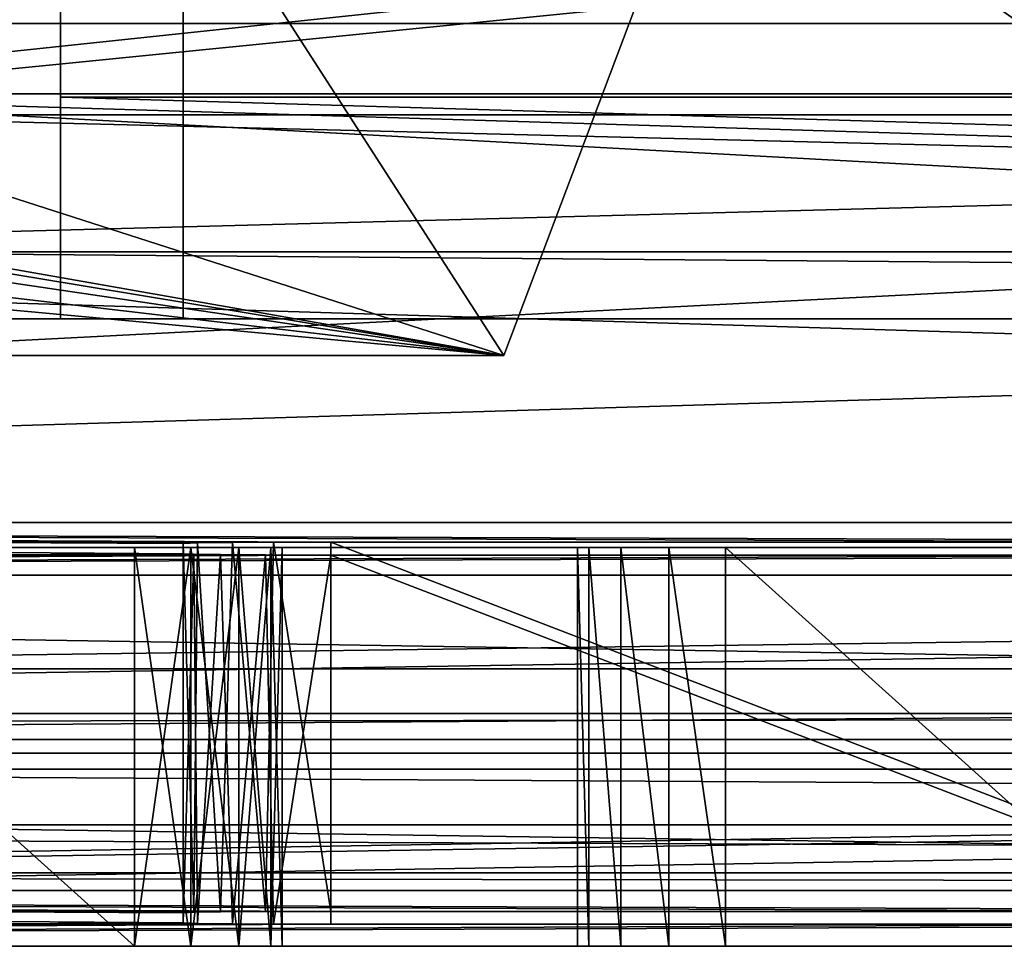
# Model space of a CAD drawing. Extents: x -3 to 104, y -79 to 161.
# Tile 12 of 203: x 37 to 44, y -79 to -73. Entities that reach past the tile are written whole.
import ezdxf

# ---------------------------------------------------------------- set-up
doc = ezdxf.new("R2010")
doc.units = 0
doc.header["$MEASUREMENT"] = 0

msp = doc.modelspace()

# ---------------------------------------------------------------- linework, layer by layer
for points in [[(37.299999, -58.849998, 18.9), (88.099998, -58.849998, 18.9), (88.099998, -74.849998, 18.9)], [(37.299999, -74.849998, 18.9), (37.299999, -58.849998, 18.9), (88.099998, -74.849998, 18.9)], [(37.299999, -73.349998, 39.099998), (37.299999, -61.349998, 50.799999), (37.299999, -58.849998, 50.799999)], [(37.299999, -58.849998, 18.9), (37.299999, -73.349998, 39.099998), (37.299999, -58.849998, 50.799999)], [(37.299999, -74.849998, 18.9), (37.299999, -73.349998, 39.099998), (37.299999, -58.849998, 18.9)], [(37.299999, -73.349998, 39.099998), (37.299999, -70.849998, 50.799999), (37.299999, -61.349998, 50.799999)], [(34.91, -61.897999, 19.4), (34.91, -74.398003, 19.4), (82.510002, -74.398003, 19.4)], [(34.91, -61.897999, 19.4), (82.510002, -74.398003, 19.4), (82.510002, -61.897999, 19.4)], [(8.9287, -73.721001, 55), (38.380001, -66.449997, 55), (8.2265, -70.783096, 55)], [(8.9287, -73.721001, 55), (38.684502, -67.980698, 55), (38.380001, -66.449997, 55)], [(38.380001, -66.449997, 52.5), (9.9201, -73.729599, 52.5), (9.3793, -70.927399, 52.5)], [(38.684502, -67.980698, 52.5), (9.9201, -73.729599, 52.5), (38.380001, -66.449997, 52.5)], [(8.9287, -77.221199, 55), (38.684502, -67.980698, 55), (8.9287, -73.721001, 55)], [(8.9287, -77.221199, 55), (39.551601, -69.278397, 55), (38.684502, -67.980698, 55)], [(38.684502, -67.980698, 52.5), (9.9201, -76.229897, 52.5), (9.9201, -73.729599, 52.5)], [(39.551601, -69.278397, 52.5), (9.9201, -76.229897, 52.5), (38.684502, -67.980698, 52.5)], [(46.630001, -68.849998, 27.200001), (38.130001, -68.849998, 27.200001), (46.630001, -74.849998, 27.200001)], [(46.630001, -74.849998, 27.200001), (38.130001, -68.849998, 27.200001), (38.130001, -74.849998, 27.200001)], [(38.130001, -68.849998, 37.200001), (46.630001, -74.849998, 37.200001), (38.130001, -74.849998, 37.200001)], [(38.130001, -68.849998, 37.200001), (46.630001, -68.849998, 37.200001), (46.630001, -74.849998, 37.200001)], [(38.130001, -68.849998, 27.200001), (38.130001, -68.849998, 37.200001), (38.130001, -74.849998, 27.200001)], [(38.130001, -74.849998, 27.200001), (38.130001, -68.849998, 37.200001), (38.130001, -74.849998, 37.200001)], [(8.9287, -77.221199, 55), (40.8493, -70.1455, 55), (39.551601, -69.278397, 55)], [(40.8493, -70.1455, 52.5), (9.9201, -76.229897, 52.5), (39.551601, -69.278397, 52.5)], [(15.7866, -70.784103, 6.9), (40.299999, -75.099998, 6.9), (42.299999, -69.800003, 6.9)], [(42.299999, -69.800003, 5.3), (40.299999, -75.099998, 5.3), (37.053398, -70.058998, 5.3)], [(40.299999, -75.099998, 5.3), (42.299999, -69.800003, 6.9), (40.299999, -75.099998, 6.9)], [(40.299999, -75.099998, 5.3), (42.299999, -69.800003, 5.3), (42.299999, -69.800003, 6.9)], [(90.300003, -72.849998, 17.299999), (10.3, -72.849998, 17.299999), (9.7291, -69.979897, 17.299999)], [(90.870903, -69.979897, 17.299999), (90.300003, -72.849998, 17.299999), (9.7291, -69.979897, 17.299999)], [(40.299999, -75.099998, 5.3), (31.686701, -72.328102, 5.3), (37.053398, -70.058998, 5.3)], [(8.9287, -77.221199, 55), (42.380001, -70.449997, 55), (40.8493, -70.1455, 55)], [(42.380001, -70.449997, 52.5), (9.9201, -76.229897, 52.5), (40.8493, -70.1455, 52.5)], [(8.9287, -77.221199, 55), (91.671097, -77.221199, 55), (42.380001, -70.449997, 55)], [(90.679802, -76.229897, 52.5), (9.9201, -76.229897, 52.5), (42.380001, -70.449997, 52.5)], [(61.185699, -70.473701, 1), (34.259499, -73.3265, 1), (39.414299, -70.473701, 1)], [(66.3405, -73.3265, 1), (34.259499, -73.3265, 1), (61.185699, -70.473701, 1)], [(34.259499, -73.3265, 1), (36.737701, -72.213097, -1.6), (39.414299, -70.473701, 1)], [(90.679802, -76.229897, 52.5), (42.380001, -70.449997, 52.5), (83.019997, -70.449997, 52.5)], [(42.380001, -70.449997, 55), (91.671097, -77.221199, 55), (83.019997, -70.449997, 55)], [(33.853001, -73.470398, 2.8), (61.492599, -70.706802, 2.8), (39.107399, -70.706802, 2.8)], [(33.853001, -73.470398, 2.8), (66.747002, -73.470398, 2.8), (61.492599, -70.706802, 2.8)], [(33.853001, -73.470398, 5.3), (39.107399, -70.706802, 5.3), (34.117901, -72.097801, 5.3)], [(39.107399, -70.706802, 5.3), (33.853001, -73.470398, 2.8), (39.107399, -70.706802, 2.8)], [(39.107399, -70.706802, 5.3), (33.853001, -73.470398, 5.3), (33.853001, -73.470398, 2.8)], [(15.95, -71.5, 6.9), (40.299999, -75.099998, 6.9), (15.7866, -70.784103, 6.9)], [(88.099998, -70.849998, 50.799999), (37.299999, -70.849998, 50.799999), (88.099998, -73.349998, 50.799999)], [(37.299999, -70.849998, 50.799999), (37.299999, -73.349998, 50.799999), (88.099998, -73.349998, 50.799999)], [(37.299999, -73.349998, 39.099998), (37.299999, -73.349998, 50.799999), (37.299999, -70.849998, 50.799999)], [(15.7866, -72.215897, 6.9), (40.299999, -75.099998, 6.9), (15.95, -71.5, 6.9)], [(15.3288, -72.790001, 6.9), (40.299999, -75.099998, 6.9), (15.7866, -72.215897, 6.9)], [(40.299999, -75.099998, 5.3), (25.872601, -72.709503, 5.3), (31.686701, -72.328102, 5.3)], [(40.299999, -75.099998, 5.3), (12.3, -75.099998, 5.3), (25.872601, -72.709503, 5.3)], [(12.3, -75.099998, 6.9), (40.299999, -75.099998, 6.9), (15.3288, -72.790001, 6.9)], [(90.300003, -74.849998, 17.299999), (10.3, -74.849998, 17.299999), (10.3, -72.849998, 17.299999)], [(90.300003, -72.849998, 17.299999), (90.300003, -74.849998, 17.299999), (10.3, -72.849998, 17.299999)], [(90.849998, -76.400002, 1), (28.482201, -74.482002, 1), (34.259499, -73.3265, 1)], [(90.849998, -76.400002, 1), (34.259499, -73.3265, 1), (72.117798, -74.482002, 1)], [(72.117798, -74.482002, 1), (34.259499, -73.3265, 1), (66.3405, -73.3265, 1)], [(88.099998, -73.349998, 50.799999), (37.299999, -73.349998, 39.099998), (88.099998, -73.349998, 39.099998)], [(37.299999, -73.349998, 50.799999), (37.299999, -73.349998, 39.099998), (88.099998, -73.349998, 50.799999)], [(88.099998, -73.349998, 39.099998), (37.299999, -73.349998, 39.099998), (88.099998, -74.849998, 39.099998)], [(37.299999, -73.349998, 39.099998), (37.299999, -74.849998, 39.099998), (88.099998, -74.849998, 39.099998)], [(37.299999, -74.849998, 18.9), (37.299999, -74.849998, 39.099998), (37.299999, -73.349998, 39.099998)], [(9.75, -76.400002, 2.8), (72.594398, -74.496696, 2.8), (66.747002, -73.470398, 2.8)], [(9.75, -76.400002, 2.8), (66.747002, -73.470398, 2.8), (28.0056, -74.496696, 2.8)], [(28.0056, -74.496696, 2.8), (66.747002, -73.470398, 2.8), (33.853001, -73.470398, 2.8)], [(10.3, -74.849998, 18.9), (90.300003, -74.849998, 18.9), (34.91, -74.398003, 18.9)], [(34.91, -74.398003, 18.9), (90.300003, -74.849998, 18.9), (82.510002, -74.398003, 18.9)], [(82.510002, -74.398003, 19.4), (34.91, -74.398003, 19.4), (34.91, -74.398003, 18.9)], [(82.510002, -74.398003, 18.9), (82.510002, -74.398003, 19.4), (34.91, -74.398003, 18.9)], [(90.849998, -76.400002, 1), (9.75, -76.400002, 1), (28.482201, -74.482002, 1)], [(9.75, -76.400002, 2.8), (90.849998, -76.400002, 2.8), (72.594398, -74.496696, 2.8)], [(90.300003, -74.849998, 17.299999), (90.300003, -74.849998, 18.9), (10.3, -74.849998, 17.299999)], [(10.3, -74.849998, 17.299999), (90.300003, -74.849998, 18.9), (10.3, -74.849998, 18.9)], [(37.299999, -74.849998, 18.9), (56.790001, -74.849998, 27.200001), (48.290001, -74.849998, 27.200001)], [(37.299999, -74.849998, 18.9), (88.099998, -74.849998, 18.9), (58.450001, -74.849998, 27.200001)], [(37.299999, -74.849998, 18.9), (58.450001, -74.849998, 27.200001), (56.790001, -74.849998, 27.200001)], [(37.299999, -74.849998, 18.9), (48.290001, -74.849998, 27.200001), (46.630001, -74.849998, 27.200001)], [(38.130001, -74.849998, 27.200001), (37.299999, -74.849998, 18.9), (46.630001, -74.849998, 27.200001)], [(37.299999, -74.849998, 39.099998), (48.290001, -74.849998, 37.200001), (56.790001, -74.849998, 37.200001)], [(37.299999, -74.849998, 39.099998), (38.130001, -74.849998, 27.200001), (38.130001, -74.849998, 37.200001)], [(37.299999, -74.849998, 39.099998), (38.130001, -74.849998, 37.200001), (46.630001, -74.849998, 37.200001)], [(37.299999, -74.849998, 39.099998), (46.630001, -74.849998, 37.200001), (48.290001, -74.849998, 37.200001)], [(88.099998, -74.849998, 39.099998), (37.299999, -74.849998, 39.099998), (56.790001, -74.849998, 37.200001)], [(37.299999, -74.849998, 39.099998), (37.299999, -74.849998, 18.9), (38.130001, -74.849998, 27.200001)], [(12.3, -75.099998, 5.3), (40.299999, -75.099998, 5.3), (12.3, -75.099998, 6.9)], [(12.3, -75.099998, 6.9), (40.299999, -75.099998, 5.3), (40.299999, -75.099998, 6.9)], [(9.564, -76.585899, 11.7), (9.9201, -76.229897, 52.5), (38.130001, -76.441902, 28.200001)], [(49.290001, -76.363403, 37.200001), (9.9201, -76.229897, 52.5), (90.679802, -76.229897, 52.5)], [(38.130001, -76.441902, 28.200001), (9.9201, -76.229897, 52.5), (38.130001, -76.372101, 36.200001)], [(38.130001, -76.372101, 36.200001), (9.9201, -76.229897, 52.5), (38.226898, -76.368301, 36.643101)], [(38.226898, -76.368301, 36.643101), (9.9201, -76.229897, 52.5), (38.463699, -76.365601, 36.946301)], [(38.463699, -76.365601, 36.946301), (9.9201, -76.229897, 52.5), (38.741798, -76.363998, 37.128201)], [(38.741798, -76.363998, 37.128201), (9.9201, -76.229897, 52.5), (39.130001, -76.363403, 37.200001)], [(39.130001, -76.363403, 37.200001), (9.9201, -76.229897, 52.5), (45.630001, -76.363403, 37.200001)], [(45.630001, -76.363403, 37.200001), (9.9201, -76.229897, 52.5), (49.290001, -76.363403, 37.200001)], [(38.226898, -76.368301, 36.643101), (38.463699, -76.365601, 36.946301), (38.383701, -78.866402, 36.866299)], [(38.383701, -78.866402, 36.866299), (38.463699, -76.365601, 36.946301), (38.686901, -78.864304, 37.1031)], [(38.463699, -76.365601, 36.946301), (38.741798, -76.363998, 37.128201), (38.686901, -78.864304, 37.1031)], [(38.686901, -78.864304, 37.1031), (38.741798, -76.363998, 37.128201), (39.130001, -78.863503, 37.200001)], [(38.741798, -76.363998, 37.128201), (39.130001, -76.363403, 37.200001), (39.130001, -78.863503, 37.200001)], [(39.130001, -76.363403, 37.200001), (45.630001, -76.363403, 37.200001), (45.630001, -78.863503, 37.200001)], [(39.130001, -76.363403, 37.200001), (45.630001, -78.863503, 37.200001), (39.130001, -78.863503, 37.200001)], [(90.849998, -76.400002, -76.900002), (7.6327, -77.523903, -76.900002), (9.75, -76.400002, -76.900002)], [(92.9673, -77.523903, -76.900002), (7.6327, -77.523903, -76.900002), (90.849998, -76.400002, -76.900002)], [(90.849998, -76.400002, 11.3), (8.45, -77.699997, 11.3), (92.150002, -77.699997, 11.3)], [(9.75, -76.400002, 11.3), (8.45, -77.699997, 11.3), (90.849998, -76.400002, 11.3)], [(9.75, -76.400002, 2.8), (90.849998, -76.400002, 11.3), (90.849998, -76.400002, 2.8)], [(9.75, -76.400002, 2.8), (9.75, -76.400002, 11.3), (90.849998, -76.400002, 11.3)], [(9.75, -76.400002, 1), (41.799999, -76.400002, -9.9), (37.799999, -76.400002, -9.9)], [(9.75, -76.400002, 1), (90.849998, -76.400002, 1), (51.799999, -76.400002, -9.9)], [(9.75, -76.400002, 1), (48.799999, -76.400002, -9.9), (44.799999, -76.400002, -9.9)], [(9.75, -76.400002, 1), (44.799999, -76.400002, -9.9), (41.799999, -76.400002, -9.9)], [(9.75, -76.400002, 1), (37.799999, -76.400002, -9.9), (34.799999, -76.400002, -9.9)], [(9.75, -76.400002, 1), (51.799999, -76.400002, -9.9), (48.799999, -76.400002, -9.9)], [(9.75, -76.400002, -76.900002), (41.799999, -76.400002, -67.900002), (44.799999, -76.400002, -67.900002)], [(9.75, -76.400002, -76.900002), (34.799999, -76.400002, -67.900002), (37.799999, -76.400002, -67.900002)], [(9.75, -76.400002, -76.900002), (44.799999, -76.400002, -67.900002), (48.799999, -76.400002, -67.900002)], [(9.75, -76.400002, -76.900002), (37.799999, -76.400002, -67.900002), (41.799999, -76.400002, -67.900002)], [(9.75, -76.400002, -76.900002), (48.799999, -76.400002, -67.900002), (51.799999, -76.400002, -67.900002)], [(9.75, -76.400002, -76.900002), (51.799999, -76.400002, -67.900002), (90.849998, -76.400002, -76.900002)], [(34.799999, -76.400002, -27.9), (37.799999, -76.400002, -27.9), (37.799999, -76.400002, -29.9)], [(34.799999, -76.400002, -29.9), (34.799999, -76.400002, -27.9), (37.799999, -76.400002, -29.9)], [(34.799999, -76.400002, -49.900002), (34.799999, -76.400002, -47.900002), (37.799999, -76.400002, -47.900002)], [(34.799999, -76.400002, -49.900002), (37.799999, -76.400002, -47.900002), (37.799999, -76.400002, -49.900002)], [(37.799999, -79.099998, -9.9), (34.799999, -79.099998, -9.9), (34.799999, -76.400002, -9.9)], [(37.799999, -79.099998, -9.9), (34.799999, -76.400002, -9.9), (37.799999, -76.400002, -9.9)], [(34.799999, -76.400002, -27.9), (37.799999, -79.099998, -27.9), (37.799999, -76.400002, -27.9)], [(34.799999, -79.099998, -27.9), (37.799999, -79.099998, -27.9), (34.799999, -76.400002, -27.9)], [(37.799999, -79.099998, -29.9), (34.799999, -79.099998, -29.9), (34.799999, -76.400002, -29.9)], [(37.799999, -79.099998, -29.9), (34.799999, -76.400002, -29.9), (37.799999, -76.400002, -29.9)], [(34.799999, -76.400002, -47.900002), (37.799999, -79.099998, -47.900002), (37.799999, -76.400002, -47.900002)], [(34.799999, -79.099998, -47.900002), (37.799999, -79.099998, -47.900002), (34.799999, -76.400002, -47.900002)], [(37.799999, -79.099998, -49.900002), (34.799999, -79.099998, -49.900002), (34.799999, -76.400002, -49.900002)], [(37.799999, -79.099998, -49.900002), (34.799999, -76.400002, -49.900002), (37.799999, -76.400002, -49.900002)], [(34.799999, -76.400002, -67.900002), (37.799999, -79.099998, -67.900002), (37.799999, -76.400002, -67.900002)], [(34.799999, -79.099998, -67.900002), (37.799999, -79.099998, -67.900002), (34.799999, -76.400002, -67.900002)], [(37.799999, -76.400002, -9.9), (41.417301, -76.400002, -9.9761), (38.182701, -76.400002, -9.9761)], [(37.799999, -76.400002, -9.9), (41.799999, -76.400002, -9.9), (41.417301, -76.400002, -9.9761)], [(38.182701, -76.400002, -29.976101), (37.799999, -76.400002, -27.9), (38.182701, -76.400002, -27.8239)], [(37.799999, -76.400002, -29.9), (37.799999, -76.400002, -27.9), (38.182701, -76.400002, -29.976101)], [(38.182701, -76.400002, -49.976101), (37.799999, -76.400002, -47.900002), (38.182701, -76.400002, -47.823898)], [(37.799999, -76.400002, -49.900002), (37.799999, -76.400002, -47.900002), (38.182701, -76.400002, -49.976101)], [(37.799999, -76.400002, -67.900002), (41.417301, -76.400002, -67.823898), (41.799999, -76.400002, -67.900002)], [(37.799999, -76.400002, -67.900002), (38.182701, -76.400002, -67.823898), (41.417301, -76.400002, -67.823898)], [(38.182701, -76.400002, -9.9761), (37.799999, -79.099998, -9.9), (37.799999, -76.400002, -9.9)], [(38.182701, -79.099998, -9.9761), (37.799999, -79.099998, -9.9), (38.182701, -76.400002, -9.9761)], [(37.799999, -79.099998, -27.9), (38.182701, -79.099998, -27.8239), (37.799999, -76.400002, -27.9)], [(37.799999, -76.400002, -27.9), (38.182701, -79.099998, -27.8239), (38.182701, -76.400002, -27.8239)], [(38.182701, -76.400002, -29.976101), (37.799999, -79.099998, -29.9), (37.799999, -76.400002, -29.9)], [(38.182701, -79.099998, -29.976101), (37.799999, -79.099998, -29.9), (38.182701, -76.400002, -29.976101)], [(37.799999, -79.099998, -47.900002), (38.182701, -79.099998, -47.823898), (37.799999, -76.400002, -47.900002)], [(37.799999, -76.400002, -47.900002), (38.182701, -79.099998, -47.823898), (38.182701, -76.400002, -47.823898)], [(38.182701, -76.400002, -49.976101), (37.799999, -79.099998, -49.900002), (37.799999, -76.400002, -49.900002)], [(38.182701, -79.099998, -49.976101), (37.799999, -79.099998, -49.900002), (38.182701, -76.400002, -49.976101)], [(37.799999, -79.099998, -67.900002), (38.182701, -79.099998, -67.823898), (37.799999, -76.400002, -67.900002)], [(37.799999, -76.400002, -67.900002), (38.182701, -79.099998, -67.823898), (38.182701, -76.400002, -67.823898)], [(38.130001, -76.372101, 36.200001), (38.226898, -76.368301, 36.643101), (38.201801, -78.868797, 36.5882)], [(38.130001, -76.441902, 28.200001), (38.130001, -76.372101, 36.200001), (38.130001, -78.8722, 36.200001)], [(38.130001, -78.8722, 36.200001), (38.130001, -76.372101, 36.200001), (38.201801, -78.868797, 36.5882)], [(38.182701, -76.400002, -9.9761), (41.417301, -76.400002, -9.9761), (38.507099, -76.400002, -10.1929)], [(38.507099, -76.400002, -30.1929), (38.182701, -76.400002, -27.8239), (38.507099, -76.400002, -27.6071)], [(38.182701, -76.400002, -29.976101), (38.182701, -76.400002, -27.8239), (38.507099, -76.400002, -30.1929)], [(38.182701, -76.400002, -49.976101), (38.507099, -76.400002, -47.607101), (38.507099, -76.400002, -50.192902)], [(38.182701, -76.400002, -49.976101), (38.182701, -76.400002, -47.823898), (38.507099, -76.400002, -47.607101)], [(38.182701, -76.400002, -67.823898), (38.507099, -76.400002, -67.607101), (41.417301, -76.400002, -67.823898)], [(38.507099, -76.400002, -10.1929), (38.182701, -79.099998, -9.9761), (38.182701, -76.400002, -9.9761)], [(38.507099, -79.099998, -10.1929), (38.182701, -79.099998, -9.9761), (38.507099, -76.400002, -10.1929)], [(38.182701, -76.400002, -27.8239), (38.507099, -79.099998, -27.6071), (38.507099, -76.400002, -27.6071)], [(38.182701, -79.099998, -27.8239), (38.507099, -79.099998, -27.6071), (38.182701, -76.400002, -27.8239)], [(38.507099, -76.400002, -30.1929), (38.182701, -79.099998, -29.976101), (38.182701, -76.400002, -29.976101)], [(38.507099, -79.099998, -30.1929), (38.182701, -79.099998, -29.976101), (38.507099, -76.400002, -30.1929)], [(38.182701, -76.400002, -47.823898), (38.507099, -79.099998, -47.607101), (38.507099, -76.400002, -47.607101)], [(38.182701, -79.099998, -47.823898), (38.507099, -79.099998, -47.607101), (38.182701, -76.400002, -47.823898)], [(38.507099, -76.400002, -50.192902), (38.182701, -79.099998, -49.976101), (38.182701, -76.400002, -49.976101)], [(38.507099, -79.099998, -50.192902), (38.182701, -79.099998, -49.976101), (38.507099, -76.400002, -50.192902)], [(38.182701, -76.400002, -67.823898), (38.507099, -79.099998, -67.607101), (38.507099, -76.400002, -67.607101)], [(38.182701, -79.099998, -67.823898), (38.507099, -79.099998, -67.607101), (38.182701, -76.400002, -67.823898)], [(38.201801, -78.868797, 36.5882), (38.226898, -76.368301, 36.643101), (38.383701, -78.866402, 36.866299)], [(38.507099, -76.400002, -10.1929), (41.417301, -76.400002, -9.9761), (41.092899, -76.400002, -10.1929)], [(38.507099, -76.400002, -10.1929), (41.092899, -76.400002, -10.1929), (40.876099, -76.400002, -10.5173)], [(38.7239, -76.400002, -10.5173), (38.507099, -76.400002, -10.1929), (40.876099, -76.400002, -10.5173)], [(38.507099, -76.400002, -27.6071), (38.7239, -76.400002, -27.2827), (40.876099, -76.400002, -27.2827)], [(38.507099, -76.400002, -27.6071), (40.876099, -76.400002, -27.2827), (41.092899, -76.400002, -27.6071)], [(41.092899, -76.400002, -30.1929), (38.507099, -76.400002, -27.6071), (41.092899, -76.400002, -27.6071)], [(38.507099, -76.400002, -30.1929), (38.507099, -76.400002, -27.6071), (41.092899, -76.400002, -30.1929)], [(38.7239, -76.400002, -30.5173), (38.507099, -76.400002, -30.1929), (41.092899, -76.400002, -30.1929)], [(38.507099, -76.400002, -47.607101), (38.7239, -76.400002, -47.2827), (40.876099, -76.400002, -47.2827)], [(38.507099, -76.400002, -47.607101), (40.876099, -76.400002, -47.2827), (41.092899, -76.400002, -47.607101)], [(41.092899, -76.400002, -50.192902), (38.507099, -76.400002, -47.607101), (41.092899, -76.400002, -47.607101)], [(38.507099, -76.400002, -50.192902), (38.507099, -76.400002, -47.607101), (41.092899, -76.400002, -50.192902)], [(38.7239, -76.400002, -50.5173), (38.507099, -76.400002, -50.192902), (41.092899, -76.400002, -50.192902)], [(38.507099, -76.400002, -67.607101), (41.092899, -76.400002, -67.607101), (41.417301, -76.400002, -67.823898)], [(38.507099, -76.400002, -67.607101), (38.7239, -76.400002, -67.2827), (41.092899, -76.400002, -67.607101)], [(38.7239, -76.400002, -10.5173), (38.507099, -79.099998, -10.1929), (38.507099, -76.400002, -10.1929)], [(38.7239, -79.099998, -10.5173), (38.507099, -79.099998, -10.1929), (38.7239, -76.400002, -10.5173)], [(38.507099, -76.400002, -27.6071), (38.7239, -79.099998, -27.2827), (38.7239, -76.400002, -27.2827)], [(38.507099, -79.099998, -27.6071), (38.7239, -79.099998, -27.2827), (38.507099, -76.400002, -27.6071)], [(38.7239, -76.400002, -30.5173), (38.507099, -79.099998, -30.1929), (38.507099, -76.400002, -30.1929)], [(38.7239, -79.099998, -30.5173), (38.507099, -79.099998, -30.1929), (38.7239, -76.400002, -30.5173)], [(38.507099, -76.400002, -47.607101), (38.7239, -79.099998, -47.2827), (38.7239, -76.400002, -47.2827)], [(38.507099, -79.099998, -47.607101), (38.7239, -79.099998, -47.2827), (38.507099, -76.400002, -47.607101)], [(38.7239, -76.400002, -50.5173), (38.507099, -79.099998, -50.192902), (38.507099, -76.400002, -50.192902)], [(38.7239, -79.099998, -50.5173), (38.507099, -79.099998, -50.192902), (38.7239, -76.400002, -50.5173)], [(38.507099, -76.400002, -67.607101), (38.7239, -79.099998, -67.2827), (38.7239, -76.400002, -67.2827)], [(38.507099, -79.099998, -67.607101), (38.7239, -79.099998, -67.2827), (38.507099, -76.400002, -67.607101)], [(38.799999, -76.400002, -10.9), (38.7239, -76.400002, -10.5173), (40.876099, -76.400002, -10.5173)], [(38.7239, -76.400002, -27.2827), (40.799999, -76.400002, -26.9), (40.876099, -76.400002, -27.2827)], [(38.7239, -76.400002, -27.2827), (38.799999, -76.400002, -26.9), (40.799999, -76.400002, -26.9)], [(38.7239, -76.400002, -30.5173), (41.092899, -76.400002, -30.1929), (40.876099, -76.400002, -30.5173)], [(38.7239, -76.400002, -30.5173), (40.876099, -76.400002, -30.5173), (40.799999, -76.400002, -30.9)], [(38.799999, -76.400002, -30.9), (38.7239, -76.400002, -30.5173), (40.799999, -76.400002, -30.9)], [(38.7239, -76.400002, -47.2827), (38.799999, -76.400002, -46.900002), (40.799999, -76.400002, -46.900002)], [(38.7239, -76.400002, -47.2827), (40.799999, -76.400002, -46.900002), (40.876099, -76.400002, -47.2827)], [(38.7239, -76.400002, -50.5173), (41.092899, -76.400002, -50.192902), (40.876099, -76.400002, -50.5173)], [(38.799999, -76.400002, -50.900002), (38.7239, -76.400002, -50.5173), (40.876099, -76.400002, -50.5173)], [(38.7239, -76.400002, -67.2827), (40.876099, -76.400002, -67.2827), (41.092899, -76.400002, -67.607101)], [(38.7239, -76.400002, -67.2827), (38.799999, -76.400002, -66.900002), (40.799999, -76.400002, -66.900002)], [(38.7239, -76.400002, -67.2827), (40.799999, -76.400002, -66.900002), (40.876099, -76.400002, -67.2827)], [(38.799999, -79.099998, -10.9), (38.7239, -79.099998, -10.5173), (38.799999, -76.400002, -10.9)], [(38.799999, -76.400002, -10.9), (38.7239, -79.099998, -10.5173), (38.7239, -76.400002, -10.5173)], [(38.7239, -76.400002, -27.2827), (38.799999, -79.099998, -26.9), (38.799999, -76.400002, -26.9)], [(38.7239, -79.099998, -27.2827), (38.799999, -79.099998, -26.9), (38.7239, -76.400002, -27.2827)], [(38.799999, -79.099998, -30.9), (38.7239, -79.099998, -30.5173), (38.799999, -76.400002, -30.9)], [(38.799999, -76.400002, -30.9), (38.7239, -79.099998, -30.5173), (38.7239, -76.400002, -30.5173)], [(38.7239, -76.400002, -47.2827), (38.799999, -79.099998, -46.900002), (38.799999, -76.400002, -46.900002)], [(38.7239, -79.099998, -47.2827), (38.799999, -79.099998, -46.900002), (38.7239, -76.400002, -47.2827)], [(38.799999, -79.099998, -50.900002), (38.7239, -79.099998, -50.5173), (38.799999, -76.400002, -50.900002)], [(38.799999, -76.400002, -50.900002), (38.7239, -79.099998, -50.5173), (38.7239, -76.400002, -50.5173)], [(38.7239, -76.400002, -67.2827), (38.799999, -79.099998, -66.900002), (38.799999, -76.400002, -66.900002)], [(38.7239, -79.099998, -67.2827), (38.799999, -79.099998, -66.900002), (38.7239, -76.400002, -67.2827)], [(38.799999, -76.400002, -10.9), (40.876099, -76.400002, -10.5173), (40.799999, -76.400002, -10.9)], [(38.799999, -76.400002, -26.9), (38.799999, -76.400002, -10.9), (40.799999, -76.400002, -10.9)], [(38.799999, -76.400002, -26.9), (40.799999, -76.400002, -10.9), (40.799999, -76.400002, -26.9)], [(38.799999, -76.400002, -46.900002), (38.799999, -76.400002, -30.9), (40.799999, -76.400002, -30.9)], [(38.799999, -76.400002, -46.900002), (40.799999, -76.400002, -30.9), (40.799999, -76.400002, -46.900002)], [(38.799999, -76.400002, -50.900002), (40.876099, -76.400002, -50.5173), (40.799999, -76.400002, -50.900002)], [(38.799999, -76.400002, -66.900002), (40.799999, -76.400002, -50.900002), (40.799999, -76.400002, -66.900002)], [(38.799999, -76.400002, -66.900002), (38.799999, -76.400002, -50.900002), (40.799999, -76.400002, -50.900002)], [(38.799999, -76.400002, -26.9), (38.799999, -79.099998, -10.9), (38.799999, -76.400002, -10.9)], [(38.799999, -79.099998, -26.9), (38.799999, -79.099998, -10.9), (38.799999, -76.400002, -26.9)], [(38.799999, -76.400002, -46.900002), (38.799999, -79.099998, -30.9), (38.799999, -76.400002, -30.9)], [(38.799999, -79.099998, -46.900002), (38.799999, -79.099998, -30.9), (38.799999, -76.400002, -46.900002)], [(38.799999, -76.400002, -66.900002), (38.799999, -79.099998, -50.900002), (38.799999, -76.400002, -50.900002)], [(38.799999, -79.099998, -66.900002), (38.799999, -79.099998, -50.900002), (38.799999, -76.400002, -66.900002)], [(40.799999, -79.099998, -10.9), (40.799999, -79.099998, -26.9), (40.799999, -76.400002, -26.9)], [(40.799999, -79.099998, -10.9), (40.799999, -76.400002, -26.9), (40.799999, -76.400002, -10.9)], [(40.876099, -76.400002, -10.5173), (40.876099, -79.099998, -10.5173), (40.799999, -76.400002, -10.9)], [(40.876099, -79.099998, -10.5173), (40.799999, -79.099998, -10.9), (40.799999, -76.400002, -10.9)], [(40.799999, -79.099998, -26.9), (40.876099, -79.099998, -27.2827), (40.799999, -76.400002, -26.9)], [(40.799999, -76.400002, -26.9), (40.876099, -79.099998, -27.2827), (40.876099, -76.400002, -27.2827)], [(40.799999, -79.099998, -30.9), (40.799999, -79.099998, -46.900002), (40.799999, -76.400002, -46.900002)], [(40.799999, -79.099998, -30.9), (40.799999, -76.400002, -46.900002), (40.799999, -76.400002, -30.9)], [(40.876099, -76.400002, -30.5173), (40.876099, -79.099998, -30.5173), (40.799999, -76.400002, -30.9)], [(40.876099, -79.099998, -30.5173), (40.799999, -79.099998, -30.9), (40.799999, -76.400002, -30.9)], [(40.799999, -79.099998, -46.900002), (40.876099, -79.099998, -47.2827), (40.799999, -76.400002, -46.900002)], [(40.799999, -76.400002, -46.900002), (40.876099, -79.099998, -47.2827), (40.876099, -76.400002, -47.2827)], [(40.799999, -79.099998, -50.900002), (40.799999, -79.099998, -66.900002), (40.799999, -76.400002, -66.900002)], [(40.799999, -79.099998, -50.900002), (40.799999, -76.400002, -66.900002), (40.799999, -76.400002, -50.900002)], [(40.876099, -76.400002, -50.5173), (40.876099, -79.099998, -50.5173), (40.799999, -76.400002, -50.900002)], [(40.876099, -79.099998, -50.5173), (40.799999, -79.099998, -50.900002), (40.799999, -76.400002, -50.900002)], [(40.799999, -79.099998, -66.900002), (40.876099, -79.099998, -67.2827), (40.799999, -76.400002, -66.900002)], [(40.799999, -76.400002, -66.900002), (40.876099, -79.099998, -67.2827), (40.876099, -76.400002, -67.2827)], [(41.092899, -76.400002, -10.1929), (41.092899, -79.099998, -10.1929), (40.876099, -76.400002, -10.5173)], [(41.092899, -79.099998, -10.1929), (40.876099, -79.099998, -10.5173), (40.876099, -76.400002, -10.5173)], [(40.876099, -76.400002, -27.2827), (41.092899, -79.099998, -27.6071), (41.092899, -76.400002, -27.6071)], [(40.876099, -79.099998, -27.2827), (41.092899, -79.099998, -27.6071), (40.876099, -76.400002, -27.2827)], [(41.092899, -76.400002, -30.1929), (41.092899, -79.099998, -30.1929), (40.876099, -76.400002, -30.5173)], [(41.092899, -79.099998, -30.1929), (40.876099, -79.099998, -30.5173), (40.876099, -76.400002, -30.5173)], [(40.876099, -76.400002, -47.2827), (41.092899, -79.099998, -47.607101), (41.092899, -76.400002, -47.607101)], [(40.876099, -79.099998, -47.2827), (41.092899, -79.099998, -47.607101), (40.876099, -76.400002, -47.2827)], [(41.092899, -76.400002, -50.192902), (41.092899, -79.099998, -50.192902), (40.876099, -76.400002, -50.5173)], [(41.092899, -79.099998, -50.192902), (40.876099, -79.099998, -50.5173), (40.876099, -76.400002, -50.5173)], [(40.876099, -76.400002, -67.2827), (41.092899, -79.099998, -67.607101), (41.092899, -76.400002, -67.607101)], [(40.876099, -79.099998, -67.2827), (41.092899, -79.099998, -67.607101), (40.876099, -76.400002, -67.2827)], [(41.417301, -76.400002, -29.976101), (41.092899, -76.400002, -27.6071), (41.417301, -76.400002, -27.8239)], [(41.092899, -76.400002, -30.1929), (41.092899, -76.400002, -27.6071), (41.417301, -76.400002, -29.976101)], [(41.092899, -76.400002, -50.192902), (41.417301, -76.400002, -47.823898), (41.417301, -76.400002, -49.976101)], [(41.092899, -76.400002, -50.192902), (41.092899, -76.400002, -47.607101), (41.417301, -76.400002, -47.823898)], [(41.417301, -76.400002, -9.9761), (41.417301, -79.099998, -9.9761), (41.092899, -76.400002, -10.1929)], [(41.417301, -79.099998, -9.9761), (41.092899, -79.099998, -10.1929), (41.092899, -76.400002, -10.1929)], [(41.092899, -76.400002, -27.6071), (41.417301, -79.099998, -27.8239), (41.417301, -76.400002, -27.8239)], [(41.092899, -79.099998, -27.6071), (41.417301, -79.099998, -27.8239), (41.092899, -76.400002, -27.6071)], [(41.417301, -76.400002, -29.976101), (41.417301, -79.099998, -29.976101), (41.092899, -76.400002, -30.1929)], [(41.417301, -79.099998, -29.976101), (41.092899, -79.099998, -30.1929), (41.092899, -76.400002, -30.1929)], [(41.092899, -76.400002, -47.607101), (41.417301, -79.099998, -47.823898), (41.417301, -76.400002, -47.823898)], [(41.092899, -79.099998, -47.607101), (41.417301, -79.099998, -47.823898), (41.092899, -76.400002, -47.607101)], [(41.417301, -76.400002, -49.976101), (41.417301, -79.099998, -49.976101), (41.092899, -76.400002, -50.192902)], [(41.417301, -79.099998, -49.976101), (41.092899, -79.099998, -50.192902), (41.092899, -76.400002, -50.192902)], [(41.092899, -76.400002, -67.607101), (41.417301, -79.099998, -67.823898), (41.417301, -76.400002, -67.823898)], [(41.092899, -79.099998, -67.607101), (41.417301, -79.099998, -67.823898), (41.092899, -76.400002, -67.607101)], [(41.799999, -76.400002, -29.9), (41.417301, -76.400002, -27.8239), (41.799999, -76.400002, -27.9)], [(41.417301, -76.400002, -29.976101), (41.417301, -76.400002, -27.8239), (41.799999, -76.400002, -29.9)], [(41.799999, -76.400002, -49.900002), (41.417301, -76.400002, -47.823898), (41.799999, -76.400002, -47.900002)], [(41.417301, -76.400002, -49.976101), (41.417301, -76.400002, -47.823898), (41.799999, -76.400002, -49.900002)], [(41.799999, -76.400002, -9.9), (41.799999, -79.099998, -9.9), (41.417301, -76.400002, -9.9761)], [(41.799999, -79.099998, -9.9), (41.417301, -79.099998, -9.9761), (41.417301, -76.400002, -9.9761)], [(41.417301, -76.400002, -27.8239), (41.799999, -79.099998, -27.9), (41.799999, -76.400002, -27.9)], [(41.417301, -79.099998, -27.8239), (41.799999, -79.099998, -27.9), (41.417301, -76.400002, -27.8239)], [(41.799999, -76.400002, -29.9), (41.799999, -79.099998, -29.9), (41.417301, -76.400002, -29.976101)], [(41.799999, -79.099998, -29.9), (41.417301, -79.099998, -29.976101), (41.417301, -76.400002, -29.976101)], [(41.417301, -76.400002, -47.823898), (41.799999, -79.099998, -47.900002), (41.799999, -76.400002, -47.900002)], [(41.417301, -79.099998, -47.823898), (41.799999, -79.099998, -47.900002), (41.417301, -76.400002, -47.823898)], [(41.799999, -76.400002, -49.900002), (41.799999, -79.099998, -49.900002), (41.417301, -76.400002, -49.976101)], [(41.799999, -79.099998, -49.900002), (41.417301, -79.099998, -49.976101), (41.417301, -76.400002, -49.976101)], [(41.417301, -76.400002, -67.823898), (41.799999, -79.099998, -67.900002), (41.799999, -76.400002, -67.900002)], [(41.417301, -79.099998, -67.823898), (41.799999, -79.099998, -67.900002), (41.417301, -76.400002, -67.823898)], [(41.799999, -76.400002, -27.9), (44.799999, -76.400002, -27.9), (44.799999, -76.400002, -29.9)], [(41.799999, -76.400002, -29.9), (41.799999, -76.400002, -27.9), (44.799999, -76.400002, -29.9)], [(41.799999, -76.400002, -49.900002), (41.799999, -76.400002, -47.900002), (44.799999, -76.400002, -47.900002)], [(41.799999, -76.400002, -49.900002), (44.799999, -76.400002, -47.900002), (44.799999, -76.400002, -49.900002)], [(44.799999, -79.099998, -9.9), (41.799999, -79.099998, -9.9), (41.799999, -76.400002, -9.9)], [(44.799999, -79.099998, -9.9), (41.799999, -76.400002, -9.9), (44.799999, -76.400002, -9.9)], [(41.799999, -76.400002, -27.9), (44.799999, -79.099998, -27.9), (44.799999, -76.400002, -27.9)], [(41.799999, -79.099998, -27.9), (44.799999, -79.099998, -27.9), (41.799999, -76.400002, -27.9)], [(44.799999, -79.099998, -29.9), (41.799999, -79.099998, -29.9), (41.799999, -76.400002, -29.9)], [(44.799999, -79.099998, -29.9), (41.799999, -76.400002, -29.9), (44.799999, -76.400002, -29.9)], [(41.799999, -76.400002, -47.900002), (44.799999, -79.099998, -47.900002), (44.799999, -76.400002, -47.900002)], [(41.799999, -79.099998, -47.900002), (44.799999, -79.099998, -47.900002), (41.799999, -76.400002, -47.900002)], [(44.799999, -79.099998, -49.900002), (41.799999, -79.099998, -49.900002), (41.799999, -76.400002, -49.900002)], [(44.799999, -79.099998, -49.900002), (41.799999, -76.400002, -49.900002), (44.799999, -76.400002, -49.900002)], [(41.799999, -76.400002, -67.900002), (44.799999, -79.099998, -67.900002), (44.799999, -76.400002, -67.900002)], [(41.799999, -79.099998, -67.900002), (44.799999, -79.099998, -67.900002), (41.799999, -76.400002, -67.900002)], [(38.201801, -76.445297, 27.8118), (9.564, -76.585899, 11.7), (38.130001, -76.441902, 28.200001)], [(38.383701, -76.4478, 27.533701), (9.564, -76.585899, 11.7), (38.201801, -76.445297, 27.8118)], [(38.686901, -76.449799, 27.2969), (9.564, -76.585899, 11.7), (38.383701, -76.4478, 27.533701)], [(39.130001, -76.450699, 27.200001), (9.564, -76.585899, 11.7), (38.686901, -76.449799, 27.2969)], [(91.035896, -76.585899, 11.7), (9.564, -76.585899, 11.7), (49.290001, -76.450699, 27.200001)], [(49.290001, -76.450699, 27.200001), (9.564, -76.585899, 11.7), (45.630001, -76.450699, 27.200001)], [(45.630001, -76.450699, 27.200001), (9.564, -76.585899, 11.7), (39.130001, -76.450699, 27.200001)], [(38.130001, -76.441902, 28.200001), (38.130001, -78.8722, 36.200001), (38.130001, -78.942001, 28.200001)], [(38.201801, -76.445297, 27.8118), (38.130001, -76.441902, 28.200001), (38.130001, -78.942001, 28.200001)], [(38.226898, -78.9459, 27.756901), (38.201801, -76.445297, 27.8118), (38.130001, -78.942001, 28.200001)], [(38.383701, -76.4478, 27.533701), (38.201801, -76.445297, 27.8118), (38.226898, -78.9459, 27.756901)], [(38.463699, -78.948601, 27.453699), (38.383701, -76.4478, 27.533701), (38.226898, -78.9459, 27.756901)], [(38.686901, -76.449799, 27.2969), (38.383701, -76.4478, 27.533701), (38.463699, -78.948601, 27.453699)], [(38.741798, -78.950104, 27.271799), (38.686901, -76.449799, 27.2969), (38.463699, -78.948601, 27.453699)], [(39.130001, -76.450699, 27.200001), (38.686901, -76.449799, 27.2969), (38.741798, -78.950104, 27.271799)], [(39.130001, -78.950798, 27.200001), (39.130001, -76.450699, 27.200001), (38.741798, -78.950104, 27.271799)], [(45.630001, -78.950798, 27.200001), (39.130001, -76.450699, 27.200001), (39.130001, -78.950798, 27.200001)], [(45.630001, -76.450699, 27.200001), (39.130001, -76.450699, 27.200001), (45.630001, -78.950798, 27.200001)], [(9.564, -76.585899, 11.7), (92.050003, -77.900002, 11.7), (8.5499, -77.900002, 11.7)], [(9.564, -76.585899, 11.7), (91.035896, -76.585899, 11.7), (92.050003, -77.900002, 11.7)], [(91.671097, -77.221199, 55), (8.9287, -77.221199, 55), (8.9287, -77.792198, 54.8871)], [(91.671097, -77.792198, 54.8871), (91.671097, -77.221199, 55), (8.9287, -77.792198, 54.8871)], [(93.349998, -77.599998, -76.900002), (-1.45, -79.099998, -76.900002), (92.9673, -77.523903, -76.900002)], [(92.9673, -77.523903, -76.900002), (-1.45, -79.099998, -76.900002), (7.25, -77.599998, -76.900002)], [(92.9673, -77.523903, -76.900002), (7.25, -77.599998, -76.900002), (7.6327, -77.523903, -76.900002)], [(102.050003, -79.099998, -76.900002), (-1.45, -79.099998, -76.900002), (93.349998, -77.599998, -76.900002)], [(8.45, -77.699997, 11.3), (8.45, -77.699997, 10.1), (92.150002, -77.699997, 11.3)], [(92.150002, -77.699997, 11.3), (8.45, -77.699997, 10.1), (92.150002, -77.699997, 10.1)], [(92.150002, -77.699997, 10.1), (8.45, -77.699997, 10.1), (8.55, -79.099998, 10.1)], [(92.150002, -77.699997, 10.1), (8.55, -79.099998, 10.1), (92.050003, -79.099998, 10.1)], [(91.671097, -78.277199, 54.5653), (8.9287, -77.792198, 54.8871), (8.9287, -78.277199, 54.5653)], [(91.671097, -78.277199, 54.5653), (91.671097, -77.792198, 54.8871), (8.9287, -77.792198, 54.8871)], [(92.050003, -79.099998, 10.1), (8.5499, -77.900002, 10.1), (92.050003, -77.900002, 10.1)], [(92.050003, -79.099998, 10.1), (8.5499, -79.099998, 10.1), (8.5499, -77.900002, 10.1)], [(8.5499, -77.900002, 11.7), (92.050003, -77.900002, 11.7), (8.5499, -77.900002, 10.1)], [(8.5499, -77.900002, 10.1), (92.050003, -77.900002, 11.7), (92.050003, -77.900002, 10.1)], [(91.671097, -78.603203, 54.083099), (8.9287, -78.277199, 54.5653), (8.9287, -78.603203, 54.083099)], [(91.671097, -78.603203, 54.083099), (91.671097, -78.277199, 54.5653), (8.9287, -78.277199, 54.5653)], [(91.671097, -78.7211, 53.5131), (8.9287, -78.603203, 54.083099), (8.9287, -78.7211, 53.5131)], [(91.671097, -78.7211, 53.5131), (91.671097, -78.603203, 54.083099), (8.9287, -78.603203, 54.083099)], [(8.9287, -78.7211, 53.5131), (8.5499, -79.099998, 10.1), (38.130001, -78.942001, 28.200001)], [(8.9287, -78.7211, 53.5131), (49.290001, -78.863503, 37.200001), (91.671097, -78.7211, 53.5131)], [(8.9287, -78.7211, 53.5131), (38.130001, -78.942001, 28.200001), (38.130001, -78.8722, 36.200001)], [(8.9287, -78.7211, 53.5131), (38.686901, -78.864304, 37.1031), (39.130001, -78.863503, 37.200001)], [(8.9287, -78.7211, 53.5131), (38.383701, -78.866402, 36.866299), (38.686901, -78.864304, 37.1031)], [(8.9287, -78.7211, 53.5131), (38.201801, -78.868797, 36.5882), (38.383701, -78.866402, 36.866299)], [(8.9287, -78.7211, 53.5131), (38.130001, -78.8722, 36.200001), (38.201801, -78.868797, 36.5882)], [(8.9287, -78.7211, 53.5131), (39.130001, -78.863503, 37.200001), (45.630001, -78.863503, 37.200001)], [(8.9287, -78.7211, 53.5131), (45.630001, -78.863503, 37.200001), (49.290001, -78.863503, 37.200001)], [(8.5499, -79.099998, 10.1), (38.226898, -78.9459, 27.756901), (38.130001, -78.942001, 28.200001)], [(8.5499, -79.099998, 10.1), (38.463699, -78.948601, 27.453699), (38.226898, -78.9459, 27.756901)], [(8.5499, -79.099998, 10.1), (38.741798, -78.950104, 27.271799), (38.463699, -78.948601, 27.453699)], [(8.5499, -79.099998, 10.1), (39.130001, -78.950798, 27.200001), (38.741798, -78.950104, 27.271799)], [(8.5499, -79.099998, 10.1), (92.050003, -79.099998, 10.1), (49.290001, -78.950798, 27.200001)], [(8.5499, -79.099998, 10.1), (49.290001, -78.950798, 27.200001), (45.630001, -78.950798, 27.200001)], [(8.5499, -79.099998, 10.1), (45.630001, -78.950798, 27.200001), (39.130001, -78.950798, 27.200001)], [(41.799999, -79.099998, -67.900002), (-1.45, -79.099998, -76.900002), (44.799999, -79.099998, -67.900002)], [(34.799999, -79.099998, -67.900002), (-1.45, -79.099998, -76.900002), (37.799999, -79.099998, -67.900002)], [(44.799999, -79.099998, -67.900002), (-1.45, -79.099998, -76.900002), (48.799999, -79.099998, -67.900002)], [(37.799999, -79.099998, -67.900002), (-1.45, -79.099998, -76.900002), (41.799999, -79.099998, -67.900002)], [(-1.45, -79.099998, -76.900002), (102.050003, -79.099998, -76.900002), (48.799999, -79.099998, -67.900002)], [(48.799999, -79.099998, -9.9), (8.55, -79.099998, 10.1), (44.799999, -79.099998, -9.9)], [(92.050003, -79.099998, 10.1), (8.55, -79.099998, 10.1), (51.799999, -79.099998, -9.9)], [(41.799999, -79.099998, -9.9), (8.55, -79.099998, 10.1), (37.799999, -79.099998, -9.9)], [(44.799999, -79.099998, -9.9), (8.55, -79.099998, 10.1), (41.799999, -79.099998, -9.9)], [(37.799999, -79.099998, -9.9), (8.55, -79.099998, 10.1), (34.799999, -79.099998, -9.9)], [(51.799999, -79.099998, -9.9), (8.55, -79.099998, 10.1), (48.799999, -79.099998, -9.9)], [(34.799999, -79.099998, -27.9), (34.799999, -79.099998, -29.9), (37.799999, -79.099998, -27.9)], [(37.799999, -79.099998, -27.9), (34.799999, -79.099998, -29.9), (37.799999, -79.099998, -29.9)], [(34.799999, -79.099998, -47.900002), (34.799999, -79.099998, -49.900002), (37.799999, -79.099998, -47.900002)], [(37.799999, -79.099998, -47.900002), (34.799999, -79.099998, -49.900002), (37.799999, -79.099998, -49.900002)], [(41.799999, -79.099998, -9.9), (37.799999, -79.099998, -9.9), (38.182701, -79.099998, -9.9761)], [(37.799999, -79.099998, -27.9), (38.182701, -79.099998, -29.976101), (38.182701, -79.099998, -27.8239)], [(37.799999, -79.099998, -27.9), (37.799999, -79.099998, -29.9), (38.182701, -79.099998, -29.976101)], [(37.799999, -79.099998, -47.900002), (38.182701, -79.099998, -49.976101), (38.182701, -79.099998, -47.823898)], [(37.799999, -79.099998, -47.900002), (37.799999, -79.099998, -49.900002), (38.182701, -79.099998, -49.976101)], [(41.417301, -79.099998, -67.823898), (37.799999, -79.099998, -67.900002), (41.799999, -79.099998, -67.900002)], [(38.182701, -79.099998, -67.823898), (37.799999, -79.099998, -67.900002), (41.417301, -79.099998, -67.823898)], [(41.417301, -79.099998, -9.9761), (38.182701, -79.099998, -9.9761), (38.507099, -79.099998, -10.1929)], [(41.799999, -79.099998, -9.9), (38.182701, -79.099998, -9.9761), (41.417301, -79.099998, -9.9761)], [(38.507099, -79.099998, -27.6071), (38.182701, -79.099998, -29.976101), (38.507099, -79.099998, -30.1929)], [(38.182701, -79.099998, -27.8239), (38.182701, -79.099998, -29.976101), (38.507099, -79.099998, -27.6071)], [(38.182701, -79.099998, -47.823898), (38.507099, -79.099998, -50.192902), (38.507099, -79.099998, -47.607101)], [(38.182701, -79.099998, -47.823898), (38.182701, -79.099998, -49.976101), (38.507099, -79.099998, -50.192902)], [(41.092899, -79.099998, -67.607101), (38.182701, -79.099998, -67.823898), (41.417301, -79.099998, -67.823898)], [(38.507099, -79.099998, -67.607101), (38.182701, -79.099998, -67.823898), (41.092899, -79.099998, -67.607101)], [(41.417301, -79.099998, -9.9761), (38.507099, -79.099998, -10.1929), (41.092899, -79.099998, -10.1929)], [(38.507099, -79.099998, -10.1929), (38.7239, -79.099998, -10.5173), (41.092899, -79.099998, -10.1929)], [(38.7239, -79.099998, -27.2827), (38.507099, -79.099998, -27.6071), (41.092899, -79.099998, -27.6071)], [(41.092899, -79.099998, -27.6071), (38.507099, -79.099998, -27.6071), (41.092899, -79.099998, -30.1929)], [(38.507099, -79.099998, -27.6071), (38.507099, -79.099998, -30.1929), (41.092899, -79.099998, -30.1929)], [(38.507099, -79.099998, -30.1929), (38.7239, -79.099998, -30.5173), (41.092899, -79.099998, -30.1929)], [(38.7239, -79.099998, -47.2827), (38.507099, -79.099998, -47.607101), (40.876099, -79.099998, -47.2827)], [(40.876099, -79.099998, -47.2827), (38.507099, -79.099998, -47.607101), (41.092899, -79.099998, -47.607101)], [(41.092899, -79.099998, -50.192902), (38.507099, -79.099998, -50.192902), (40.876099, -79.099998, -50.5173)], [(41.092899, -79.099998, -47.607101), (38.507099, -79.099998, -50.192902), (41.092899, -79.099998, -50.192902)], [(38.507099, -79.099998, -47.607101), (38.507099, -79.099998, -50.192902), (41.092899, -79.099998, -47.607101)], [(38.507099, -79.099998, -50.192902), (38.7239, -79.099998, -50.5173), (40.876099, -79.099998, -50.5173)], [(40.876099, -79.099998, -67.2827), (38.507099, -79.099998, -67.607101), (41.092899, -79.099998, -67.607101)], [(38.7239, -79.099998, -67.2827), (38.507099, -79.099998, -67.607101), (40.876099, -79.099998, -67.2827)], [(41.092899, -79.099998, -10.1929), (38.7239, -79.099998, -10.5173), (40.876099, -79.099998, -10.5173)], [(38.7239, -79.099998, -10.5173), (38.799999, -79.099998, -10.9), (40.876099, -79.099998, -10.5173)], [(38.799999, -79.099998, -26.9), (38.7239, -79.099998, -27.2827), (40.799999, -79.099998, -26.9)], [(40.876099, -79.099998, -27.2827), (38.7239, -79.099998, -27.2827), (41.092899, -79.099998, -27.6071)], [(40.799999, -79.099998, -26.9), (38.7239, -79.099998, -27.2827), (40.876099, -79.099998, -27.2827)], [(41.092899, -79.099998, -30.1929), (38.7239, -79.099998, -30.5173), (40.876099, -79.099998, -30.5173)], [(38.7239, -79.099998, -30.5173), (38.799999, -79.099998, -30.9), (40.876099, -79.099998, -30.5173)], [(38.799999, -79.099998, -46.900002), (38.7239, -79.099998, -47.2827), (40.799999, -79.099998, -46.900002)], [(40.799999, -79.099998, -46.900002), (38.7239, -79.099998, -47.2827), (40.876099, -79.099998, -47.2827)], [(38.7239, -79.099998, -50.5173), (38.799999, -79.099998, -50.900002), (40.876099, -79.099998, -50.5173)], [(40.799999, -79.099998, -66.900002), (38.7239, -79.099998, -67.2827), (40.876099, -79.099998, -67.2827)], [(38.799999, -79.099998, -66.900002), (38.7239, -79.099998, -67.2827), (40.799999, -79.099998, -66.900002)], [(40.876099, -79.099998, -10.5173), (38.799999, -79.099998, -10.9), (40.799999, -79.099998, -10.9)], [(40.799999, -79.099998, -10.9), (38.799999, -79.099998, -26.9), (40.799999, -79.099998, -26.9)], [(38.799999, -79.099998, -10.9), (38.799999, -79.099998, -26.9), (40.799999, -79.099998, -10.9)], [(40.876099, -79.099998, -30.5173), (38.799999, -79.099998, -30.9), (40.799999, -79.099998, -30.9)], [(40.799999, -79.099998, -30.9), (38.799999, -79.099998, -46.900002), (40.799999, -79.099998, -46.900002)], [(38.799999, -79.099998, -30.9), (38.799999, -79.099998, -46.900002), (40.799999, -79.099998, -30.9)], [(40.876099, -79.099998, -50.5173), (38.799999, -79.099998, -50.900002), (40.799999, -79.099998, -50.900002)], [(38.799999, -79.099998, -50.900002), (40.799999, -79.099998, -66.900002), (40.799999, -79.099998, -50.900002)], [(38.799999, -79.099998, -50.900002), (38.799999, -79.099998, -66.900002), (40.799999, -79.099998, -66.900002)], [(41.417301, -79.099998, -27.8239), (41.092899, -79.099998, -30.1929), (41.417301, -79.099998, -29.976101)], [(41.092899, -79.099998, -27.6071), (41.092899, -79.099998, -30.1929), (41.417301, -79.099998, -27.8239)], [(41.417301, -79.099998, -47.823898), (41.092899, -79.099998, -50.192902), (41.417301, -79.099998, -49.976101)], [(41.092899, -79.099998, -47.607101), (41.092899, -79.099998, -50.192902), (41.417301, -79.099998, -47.823898)], [(41.417301, -79.099998, -27.8239), (41.799999, -79.099998, -29.9), (41.799999, -79.099998, -27.9)], [(41.417301, -79.099998, -27.8239), (41.417301, -79.099998, -29.976101), (41.799999, -79.099998, -29.9)], [(41.799999, -79.099998, -47.900002), (41.417301, -79.099998, -49.976101), (41.799999, -79.099998, -49.900002)], [(41.417301, -79.099998, -47.823898), (41.417301, -79.099998, -49.976101), (41.799999, -79.099998, -47.900002)], [(44.799999, -79.099998, -27.9), (41.799999, -79.099998, -27.9), (44.799999, -79.099998, -29.9)], [(41.799999, -79.099998, -27.9), (41.799999, -79.099998, -29.9), (44.799999, -79.099998, -29.9)], [(44.799999, -79.099998, -47.900002), (41.799999, -79.099998, -49.900002), (44.799999, -79.099998, -49.900002)], [(41.799999, -79.099998, -47.900002), (41.799999, -79.099998, -49.900002), (44.799999, -79.099998, -47.900002)]]:
    msp.add_3dface(points)

doc.saveas('drawing.dxf')
